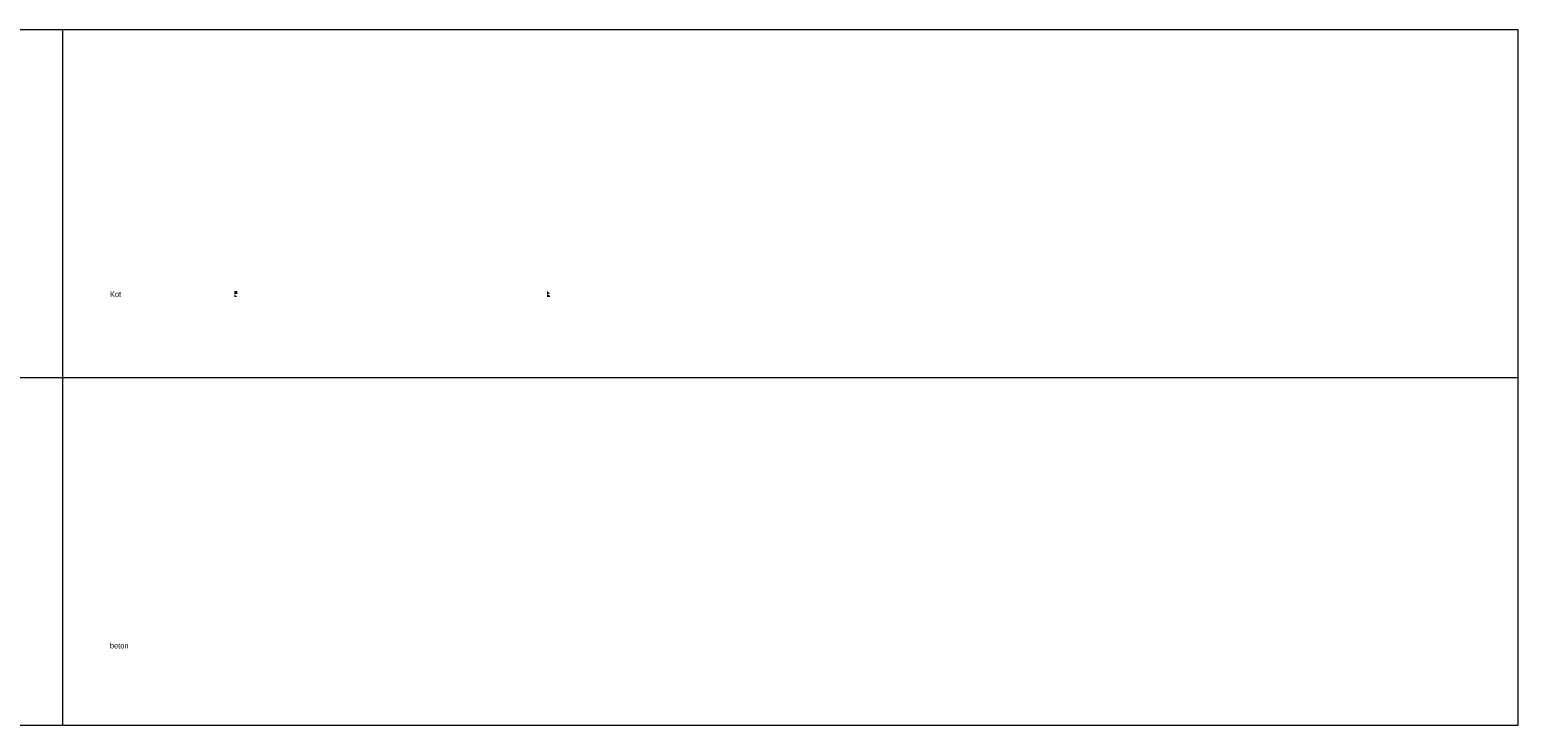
# Model space of a CAD drawing. Header units: millimetres. Extents: x 116 to 15750, y -6945 to 9999.
# Tile 46 of 150: x 5911 to 6084, y -2393 to -2312. Entities that reach past the tile are written whole.
import ezdxf

# ---------------------------------------------------------------- set-up
doc = ezdxf.new("R2010")
doc.units = ezdxf.units.MM
doc.layers.get('0').update_dxf_attribs({"color": 252})
doc.styles.get("Standard").update_dxf_attribs({"font": 'simplex.shx'})

msp = doc.modelspace()

# ---------------------------------------------------------------- hatches: boundary and pattern name
h = msp.add_hatch(color=7)
h.dxf.hatch_style = 2
h.paths.add_polyline_path([(5934.81, -2342.35), (5934.81, -2342.71), (5934.81, -2343.07), (5934.81, -2342.71), (5934.81, -2343.07), (5935.16, -2343.07), (5934.81, -2342.71), (5935.16, -2342.71), (5935.16, -2342.39), (5934.81, -2342.35), (5934.81, -2342.71)])
h = msp.add_hatch(color=7)
h.paths.add_polyline_path([(5971.22, -2342.35), (5971.22, -2342.71), (5971.22, -2343.07), (5971.4, -2343.07), (5971.58, -2343.07), (5971.53, -2342.89), (5971.22, -2342.71), (5971.53, -2342.71), (5971.4, -2342.53)])
h.paths.add_polyline_path([(5971.22, -2342.71), (5971.22, -2342.53), (5971.22, -2342.35), (5971.22, -2342.53)])
h.paths.add_polyline_path([(5971.22, -2342.71), (5971.22, -2342.89), (5971.22, -2343.07)])
h = msp.add_hatch(color=7)
h.dxf.hatch_style = 2
h.paths.add_polyline_path([(5992.22, -2342.71), (5992.22, -2343.07), (5992.58, -2342.71), (5992.22, -2343.07), (5992.22, -2342.71), (5992.22, -2343.07)])
h = msp.add_hatch(color=7)
h.dxf.hatch_style = 2
h.paths.add_polyline_path([(6007.63, -2342.71), (6007.63, -2343.07), (6007.63, -2342.71), (6007.63, -2343.07)])
msp.add_hatch(color=7).paths.add_polyline_path([(6026.53, -2343.07), (6026.53, -2342.71), (6026.53, -2342.89), (6026.53, -2343.07), (6026.53, -2342.89), (6026.53, -2342.71)])

# ---------------------------------------------------------------- linework, layer by layer
at = {"color": 7, "lineweight": 0}
msp.add_lwpolyline([(5812.87, -2392.86), (6084.24, -2392.86), (6084.24, -2311.98), (5812.87, -2311.98)], close=True, dxfattribs=at)
for points in [[(5914.83, -2311.98), (5914.83, -2392.86)], [(5812.87, -2352.42), (6084.24, -2352.42)]]:
    msp.add_lwpolyline(points, dxfattribs=at)

# ---------------------------------------------------------------- texts
at = {"color": 7, "char_height": 0.6489, "attachment_point": 1}
for s, insert in [('{\\fT3romans.shxHorz1_290308N0|b0|i0|c0; Kot}', (5920.1, -2342.42)), ('{\\fT3romans.shxHorz1_290308N0|b0|i0|c0; beton}', (5920.1, -2383.29))]:
    msp.add_mtext(s, dxfattribs=dict(at, insert=insert))

doc.saveas('drawing.dxf')
